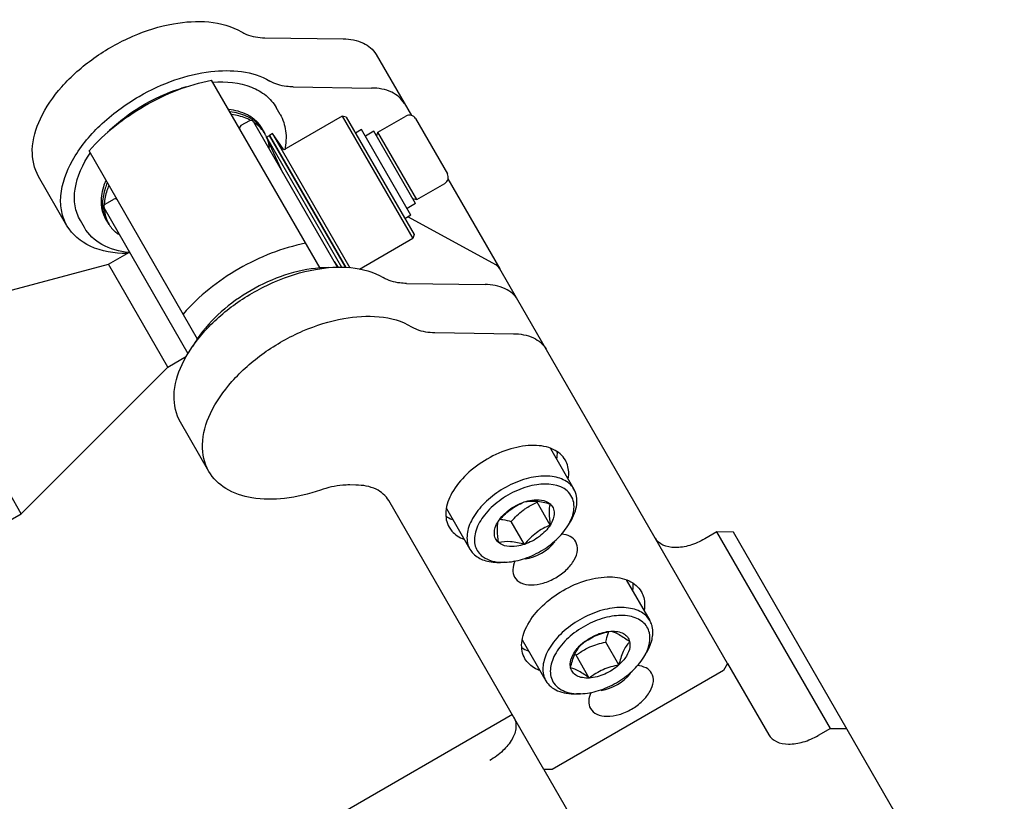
# Model space of a CAD drawing. Header units: millimetres. Extents: x 0 to 7560, y 0 to 5346.
# Tile 102 of 149: x 1392 to 1462, y 4938 to 4993. Entities that reach past the tile are written whole.
import ezdxf

# ---------------------------------------------------------------- set-up
doc = ezdxf.new("R2010")
doc.units = ezdxf.units.MM
for name, color, linetype in [('A2300601_ABL716', 7, 'Continuous'), ('DUMMY_BOLT_M3_8_SWPW_PBL727', 7, 'Continuous'), ('DUMMY_BOLT_M5_10_PBL781', 7, 'Continuous'), ('DUMMY_BOLT_M5_10_PBL782', 7, 'Continuous'), ('M2002301_PBL717', 7, 'Continuous'), ('M2002401_PBL907', 7, 'Continuous'), ('M2002501_PBL725', 7, 'Continuous'), ('M2302201_PBL905', 7, 'Continuous'), ('M2302401_PBL766', 7, 'Continuous'), ('M2302801_PBL729', 7, 'Continuous'), ('MISUMI_BD-13_PBL1772', 7, 'Continuous'), ('MISUMI_BD-13_PBL719', 7, 'Continuous'), ('MISUMI_BD-13_PBL731', 7, 'Continuous'), ('MISUMI_BD-13_PBL841', 7, 'Continuous'), ('MISUMI_MS5-8_PBL1868', 7, 'Continuous'), ('MISUMI_MS5-8_PBL1870', 7, 'Continuous'), ('NSK_F687ZZ1_PBL1773', 7, 'Continuous'), ('NSK_F687ZZ1_PBL721', 7, 'Continuous'), ('NSK_F687ZZ1_PBL724', 7, 'Continuous'), ('NSK_F687ZZ1_PBL906', 7, 'Continuous'), ('TOP_VIEW_VBL707', 7, 'Continuous')]:
    doc.layers.add(name, color=color, linetype=linetype)

# ---------------------------------------------------------------- blocks, each defined once
blk = doc.blocks.new('M2002301_PBL717', base_point=(1704.095, 4550.747))
at = {"layer": 'M2002301_PBL717', "color": 7}
for p, q in [((1709.295, 4559.646), (1710.783, 4560.505)), ((1695.114, 4555.846), (1709.295, 4559.646)), ((1713.495, 4552.371), (1709.295, 4559.646)), ((1693.381, 4554.846), (1695.114, 4555.846)), ((1695.114, 4555.846), (1695.472, 4555.226)), ((1693.739, 4554.226), (1695.472, 4555.226)), ((1713.495, 4552.371), (1714.809, 4553.13)), ((1703.114, 4541.989), (1713.495, 4552.371)), ((1696.848, 4548.841), (1698.58, 4549.841)), ((1703.114, 4541.989), (1698.58, 4549.841)), ((1701.381, 4540.989), (1703.114, 4541.989))]:
    blk.add_line(p, q, dxfattribs=at)
blk.add_open_spline([(1695.472, 4555.226), (1695.913, 4555.272), (1696.79, 4555.346), (1698.094, 4555.341), (1699.313, 4555.188), (1700.432, 4554.5), (1700.468, 4553.188), (1699.991, 4552.055), (1699.344, 4550.923), (1698.841, 4550.2), (1698.58, 4549.841)], degree=3, knots=[0, 0, 0, 0, 0.132166, 0.261993, 0.386742, 0.500001, 0.61326, 0.738008, 0.867834, 1, 1, 1, 1], dxfattribs=at)
blk = doc.blocks.new('MISUMI_BD-13_PBL719', base_point=(1723.543, 4564.126))
at = {"layer": 'MISUMI_BD-13_PBL719', "color": 7}
for p, q in [((1720.897, 4568.884), (1720.693, 4568.74)), ((1726.08, 4559.41), (1720.693, 4568.74)), ((1726.392, 4559.368), (1720.897, 4568.884)), ((1721.706, 4567.737), (1720.897, 4568.884))]:
    blk.add_line(p, q, dxfattribs=at)
blk = doc.blocks.new('NSK_F687ZZ1_PBL721', base_point=(1722.05, 4564.601))
at = {"layer": 'NSK_F687ZZ1_PBL721', "color": 7}
for p, q in [((1719.276, 4569.796), (1718.669, 4569.446)), ((1719.549, 4569.722), (1725.505, 4559.407))]:
    blk.add_line(p, q, dxfattribs=at)
for centre, start, end in [((1718.769, 4569.272), 120, 210), ((1719.376, 4569.622), 30, 120)]:
    blk.add_arc(centre, 0.2, start, end, dxfattribs=at)
blk = doc.blocks.new('NSK_F687ZZ1_PBL724', base_point=(1711.96, 4558.779))
at = {"layer": 'NSK_F687ZZ1_PBL724', "color": 7}
for p, q in [((1709.057, 4563.896), (1709.663, 4564.246)), ((1714.936, 4553.313), (1708.983, 4563.622))]:
    blk.add_line(p, q, dxfattribs=at)
for centre, start, end in [((1709.157, 4563.722), 120, 210), ((1709.763, 4564.072), 30, 120)]:
    blk.add_arc(centre, 0.2, start, end, dxfattribs=at)
blk = doc.blocks.new('M2002501_PBL725', base_point=(1726.311, 4564.7))
at = {"layer": 'M2002501_PBL725', "color": 7}
for p, q in [((1725.842, 4570.123), (1721.707, 4567.735)), ((1725.842, 4570.123), (1730.842, 4561.462)), ((1726.115, 4570.049), (1725.842, 4570.123)), ((1726.115, 4570.049), (1730.915, 4561.736)), ((1730.915, 4561.735), (1730.842, 4561.462)), ((1730.842, 4561.462), (1727.058, 4559.278))]:
    blk.add_line(p, q, dxfattribs=at)
blk = doc.blocks.new('DUMMY_BOLT_M3_8_SWPW_PBL727', base_point=(1730.021, 4566.493))
at = {"layer": 'DUMMY_BOLT_M3_8_SWPW_PBL727', "color": 7}
for p, q in [((1728.353, 4568.974), (1730.344, 4570.124)), ((1731.027, 4569.941), (1733.277, 4566.044)), ((1727.198, 4569.173), (1726.765, 4568.923)), ((1730.698, 4563.111), (1727.198, 4569.173)), ((1728.079, 4569.047), (1727.473, 4568.697)), ((1731.029, 4563.938), (1728.079, 4569.047)), ((1728.279, 4568.701), (1728.353, 4568.974)), ((1731.103, 4564.211), (1728.353, 4568.974)), ((1731.103, 4564.211), (1733.094, 4565.361)), ((1731.029, 4563.938), (1730.423, 4563.588)), ((1730.829, 4564.284), (1731.103, 4564.211)), ((1730.698, 4563.111), (1730.265, 4562.861))]:
    blk.add_line(p, q, dxfattribs=at)
for centre, start, end in [((1730.594, 4569.691), 30, 120), ((1732.844, 4565.794), 300, 30)]:
    blk.add_arc(centre, 0.5, start, end, dxfattribs=at)
blk = doc.blocks.new('M2302801_PBL729', base_point=(1746.498, 4524.192))
at = {"layer": 'M2302801_PBL729', "color": 7}
for p, q in [((1730.49, 4562.991), (1736.675, 4559.617)), ((1738.262, 4557.111), (1736.984, 4559.324)), ((1752.351, 4540.707), (1751.485, 4540.207)), ((1760.377, 4526.805), (1752.351, 4540.707)), ((1753.516, 4540.69), (1752.351, 4540.707)), ((1772.685, 4507.487), (1753.516, 4540.69)), ((1753.104, 4531.403), (1756.018, 4526.355)), ((1737.876, 4527.779), (1723.154, 4519.279)), ((1760.377, 4526.805), (1759.511, 4526.305)), ((1760.377, 4526.805), (1761.542, 4526.789)), ((1740.113, 4523.903), (1746.011, 4513.689))]:
    blk.add_line(p, q, dxfattribs=at)
blk.add_open_spline([(1736.984, 4559.324), (1736.913, 4559.447), (1736.8, 4559.549), (1736.675, 4559.617)], degree=3, dxfattribs=at)
for points, knots in [([(1751.485, 4540.207), (1751.151, 4540.014), (1750.471, 4539.717), (1749.448, 4539.549), (1748.554, 4539.687), (1748.113, 4540.048), (1747.992, 4540.257)], [0, 0, 0, 0, 0.304448, 0.580339, 0.809898, 1, 1, 1, 1]), ([(1737.985, 4527.591), (1738.105, 4527.382), (1738.197, 4526.82), (1737.87, 4525.976), (1737.213, 4525.175), (1736.615, 4524.734), (1736.281, 4524.541)], [0, 0, 0, 0, 0.190102, 0.419661, 0.695552, 1, 1, 1, 1]), ([(1756.018, 4526.355), (1756.139, 4526.147), (1756.58, 4525.785), (1757.474, 4525.647), (1758.497, 4525.815), (1759.178, 4526.113), (1759.511, 4526.305)], [0, 0, 0, 0, 0.190102, 0.419661, 0.695552, 1, 1, 1, 1])]:
    blk.add_open_spline(points, degree=3, knots=knots, dxfattribs=at)
blk = doc.blocks.new('MISUMI_BD-13_PBL731', base_point=(1723.273, 4564.075))
at = {"layer": 'MISUMI_BD-13_PBL731', "color": 7}
for p, q in [((1720.466, 4568.635), (1720.693, 4568.74)), ((1721.638, 4566.105), (1720.466, 4568.635)), ((1720.466, 4568.635), (1725.783, 4559.426)), ((1720.693, 4568.74), (1726.08, 4559.41)), ((1725.26, 4559.83), (1725.556, 4559.41))]:
    blk.add_line(p, q, dxfattribs=at)
blk = doc.blocks.new('M2302401_PBL766', base_point=(1733.52, 4541.667))
at = {"layer": 'M2302401_PBL766', "color": 7}
for p, q in [((1730.381, 4558.284), (1735.939, 4558.205)), ((1753.104, 4531.403), (1738.262, 4557.111)), ((1732.387, 4554.809), (1737.946, 4554.729)), ((1716.391, 4544.991), (1714.385, 4548.467)), ((1726.808, 4544.02), (1726.365, 4544.026)), ((1740.113, 4523.903), (1729.131, 4542.925)), ((1753.104, 4531.403), (1752.82, 4530.895)), ((1752.82, 4530.895), (1740.696, 4523.895)), ((1740.696, 4523.895), (1740.113, 4523.903))]:
    blk.add_line(p, q, dxfattribs=at)
for points, knots in [([(1714.385, 4548.466), (1714.062, 4549.026), (1713.761, 4550.487), (1714.452, 4552.754), (1716.009, 4554.976), (1718.26, 4556.953), (1720.972, 4558.477), (1724.446, 4559.586), (1727.361, 4559.528), (1728.742, 4558.695)], [0, 0, 0, 0, 0.092209, 0.200707, 0.330117, 0.475212, 0.625642, 0.769603, 1, 1, 1, 1]), ([(1730.381, 4558.284), (1730.225, 4558.286), (1729.661, 4558.322), (1729.094, 4558.483), (1728.742, 4558.695)], [0, 0, 0, 0, 0.274717, 1, 1, 1, 1]), ([(1738.262, 4557.111), (1738.061, 4557.458), (1737.327, 4558.061), (1736.423, 4558.198), (1735.939, 4558.205)], [0, 0, 0, 0, 0.452979, 1, 1, 1, 1]), ([(1716.392, 4544.991), (1716.069, 4545.55), (1715.767, 4547.011), (1716.459, 4549.278), (1718.015, 4551.5), (1720.266, 4553.478), (1722.978, 4555.002), (1726.452, 4556.11), (1729.367, 4556.053), (1730.749, 4555.22)], [0, 0, 0, 0, 0.092209, 0.200707, 0.330117, 0.475212, 0.625642, 0.769603, 1, 1, 1, 1]), ([(1730.749, 4555.22), (1730.859, 4555.153), (1731.37, 4554.902), (1731.95, 4554.815), (1732.387, 4554.809)], [0, 0, 0, 0, 0.228301, 1, 1, 1, 1]), ([(1737.946, 4554.729), (1738.43, 4554.722), (1739.334, 4554.586), (1740.068, 4553.982), (1740.268, 4553.635)], [0, 0, 0, 0, 0.547021, 1, 1, 1, 1]), ([(1741.626, 4545.784), (1741.435, 4546.114), (1740.736, 4546.687), (1739.321, 4546.906), (1737.701, 4546.639), (1736.061, 4545.923), (1734.621, 4544.86), (1733.58, 4543.591), (1733.061, 4542.256), (1733.208, 4541.364), (1733.398, 4541.034)], [0, 0, 0, 0, 0.095053, 0.209831, 0.347781, 0.5, 0.652219, 0.790169, 0.904947, 1, 1, 1, 1]), ([(1741.828, 4544.457), (1741.849, 4544.577), (1741.894, 4545.027), (1741.791, 4545.498), (1741.626, 4545.784)], [0, 0, 0, 0, 0.269172, 1, 1, 1, 1]), ([(1724.296, 4543.667), (1723.473, 4543.386), (1721.865, 4542.998), (1719.547, 4542.991), (1717.602, 4543.605), (1716.677, 4544.497), (1716.392, 4544.991)], [0, 0, 0, 0, 0.303968, 0.572645, 0.800852, 1, 1, 1, 1]), ([(1726.365, 4544.026), (1726.201, 4544.028), (1725.498, 4544.001), (1724.805, 4543.841), (1724.296, 4543.667)], [0, 0, 0, 0, 0.234412, 1, 1, 1, 1]), ([(1729.131, 4542.925), (1728.931, 4543.273), (1728.197, 4543.876), (1727.293, 4544.013), (1726.808, 4544.02)], [0, 0, 0, 0, 0.452979, 1, 1, 1, 1]), ([(1733.398, 4541.034), (1733.452, 4540.941), (1733.717, 4540.57), (1734.123, 4540.316), (1734.446, 4540.195)], [0, 0, 0, 0, 0.238744, 1, 1, 1, 1]), ([(1738.031, 4537.51), (1738.131, 4537.336), (1738.499, 4537.035), (1739.244, 4536.92), (1740.097, 4537.06), (1740.96, 4537.437), (1741.718, 4537.996), (1742.266, 4538.665), (1742.539, 4539.367), (1742.462, 4539.836), (1742.361, 4540.01)], [0, 0, 0, 0, 0.095059, 0.209831, 0.34778, 0.5, 0.65222, 0.790169, 0.904941, 1, 1, 1, 1]), ([(1742.361, 4540.01), (1742.272, 4540.166), (1741.962, 4540.441), (1741.57, 4540.531), (1741.359, 4540.549)], [0, 0, 0, 0, 0.459423, 1, 1, 1, 1]), ([(1738.069, 4538.656), (1737.978, 4538.463), (1737.857, 4538.076), (1737.941, 4537.667), (1738.031, 4537.51)], [0, 0, 0, 0, 0.540946, 1, 1, 1, 1]), ([(1738.767, 4531.736), (1738.576, 4532.066), (1738.43, 4532.957), (1738.948, 4534.292), (1739.989, 4535.562), (1741.429, 4536.624), (1743.07, 4537.34), (1744.69, 4537.607), (1746.105, 4537.388), (1746.804, 4536.816), (1746.994, 4536.486)], [0, 0, 0, 0, 0.095053, 0.209831, 0.347781, 0.5, 0.652219, 0.790169, 0.904947, 1, 1, 1, 1]), ([(1746.994, 4536.486), (1747.048, 4536.392), (1747.237, 4535.978), (1747.254, 4535.499), (1747.197, 4535.158)], [0, 0, 0, 0, 0.238744, 1, 1, 1, 1]), ([(1739.815, 4530.896), (1739.701, 4530.939), (1739.288, 4531.124), (1738.932, 4531.449), (1738.767, 4531.736)], [0, 0, 0, 0, 0.269172, 1, 1, 1, 1]), ([(1747.73, 4530.712), (1747.64, 4530.868), (1747.327, 4531.145), (1746.932, 4531.234), (1746.719, 4531.251)], [0, 0, 0, 0, 0.459082, 1, 1, 1, 1]), ([(1743.4, 4528.212), (1743.5, 4528.038), (1743.868, 4527.737), (1744.613, 4527.622), (1745.465, 4527.762), (1746.328, 4528.139), (1747.087, 4528.698), (1747.634, 4529.366), (1747.907, 4530.069), (1747.83, 4530.538), (1747.73, 4530.712)], [0, 0, 0, 0, 0.095059, 0.209831, 0.34778, 0.5, 0.65222, 0.790169, 0.904941, 1, 1, 1, 1]), ([(1743.435, 4529.352), (1743.345, 4529.16), (1743.226, 4528.775), (1743.31, 4528.367), (1743.4, 4528.212)], [0, 0, 0, 0, 0.540725, 1, 1, 1, 1])]:
    blk.add_open_spline(points, degree=3, knots=knots, dxfattribs=at)
for points in [[(1741.03, 4545.875), (1741.056, 4546.039), (1741.066, 4546.207), (1741.056, 4546.373)], [(1733.173, 4541.822), (1733.312, 4541.73), (1733.462, 4541.655), (1733.617, 4541.595)], [(1746.399, 4536.577), (1746.425, 4536.741), (1746.435, 4536.909), (1746.425, 4537.075)], [(1738.542, 4532.523), (1738.68, 4532.432), (1738.831, 4532.357), (1738.986, 4532.297)]]:
    blk.add_open_spline(points, degree=3, dxfattribs=at)
blk = doc.blocks.new('DUMMY_BOLT_M5_10_PBL781', base_point=(1737.828, 4542.581))
at = {"layer": 'DUMMY_BOLT_M5_10_PBL781', "color": 7}
for p, q in [((1740.569, 4546.615), (1742.236, 4543.727)), ((1740.555, 4541.193), (1739.624, 4542.807)), ((1733.208, 4542.365), (1734.875, 4539.477)), ((1738.731, 4539.825), (1737.799, 4541.439)), ((1741.8, 4541.134), (1741.96, 4541.392)), ((1737.338, 4538.558), (1737.035, 4538.549))]:
    blk.add_line(p, q, dxfattribs=at)
for centre, radius, start, end in [((1752.125, 4544.607), 12.63, 187.88066, 188.19567), ((1738.718, 4543.046), 3.627, 328.18418, 332.95278), ((1737.224, 4542.177), 3.621, 266.93601, 271.8212)]:
    blk.add_arc(centre, radius, start, end, dxfattribs=at)
for points, knots in [([(1741.913, 4544.119), (1741.653, 4544.348), (1741.126, 4544.578), (1740.364, 4544.672), (1739.704, 4544.645), (1739.007, 4544.517), (1738.048, 4544.215), (1736.908, 4543.628), (1735.761, 4542.685), (1735.057, 4541.743), (1734.743, 4540.967), (1734.644, 4540.426), (1734.679, 4539.919), (1734.797, 4539.613), (1734.875, 4539.477)], [0, 0, 0, 0, 0.100868, 0.159494, 0.223628, 0.29263, 0.365391, 0.516125, 0.663351, 0.795345, 0.853508, 0.906212, 0.954406, 1, 1, 1, 1]), ([(1741.757, 4543.604), (1741.207, 4544.088), (1740.073, 4544.173), (1738.908, 4543.907), (1737.983, 4543.572), (1736.917, 4542.953), (1735.897, 4541.994), (1735.338, 4541.058), (1735.175, 4540.319), (1735.197, 4539.823), (1735.362, 4539.381), (1735.561, 4539.144), (1735.674, 4539.044)], [0, 0, 0, 0, 0.226084, 0.298015, 0.37356, 0.528096, 0.675063, 0.80214, 0.856906, 0.906569, 0.953261, 1, 1, 1, 1]), ([(1741.948, 4541.397), (1742.052, 4541.601), (1742.211, 4542.007), (1742.272, 4542.628), (1742.125, 4543.189), (1741.893, 4543.485), (1741.757, 4543.604)], [0, 0, 0, 0, 0.287767, 0.54168, 0.772547, 1, 1, 1, 1]), ([(1742.236, 4543.727), (1742.173, 4543.837), (1742.068, 4543.974), (1741.945, 4544.091), (1741.913, 4544.119)], [0, 0, 0, 0, 0.745928, 1, 1, 1, 1]), ([(1741.96, 4541.392), (1742.085, 4541.594), (1742.292, 4541.999), (1742.458, 4542.625), (1742.452, 4543.216), (1742.325, 4543.573), (1742.236, 4543.727)], [0, 0, 0, 0, 0.289774, 0.549323, 0.782543, 1, 1, 1, 1]), ([(1736.877, 4541.455), (1737.128, 4541.751), (1737.674, 4542.301), (1738.355, 4542.673), (1738.701, 4542.823)], [0, 0, 0, 0, 0.507396, 1, 1, 1, 1]), ([(1736.877, 4541.455), (1737.075, 4541.77), (1737.633, 4542.329), (1738.324, 4542.696), (1738.701, 4542.823)], [0, 0, 0, 0, 0.483292, 1, 1, 1, 1]), ([(1738.64, 4542.247), (1738.717, 4542.304), (1739.027, 4542.521), (1739.365, 4542.695), (1739.624, 4542.807)], [0, 0, 0, 0, 0.25411, 1, 1, 1, 1]), ([(1738.701, 4542.823), (1738.879, 4542.883), (1739.475, 4543.037), (1740.21, 4542.982), (1740.54, 4542.692)], [0, 0, 0, 0, 0.299668, 1, 1, 1, 1]), ([(1738.701, 4542.823), (1738.978, 4542.882), (1739.607, 4542.923), (1740.216, 4542.783), (1740.54, 4542.692)], [0, 0, 0, 0, 0.457158, 1, 1, 1, 1]), ([(1740.54, 4542.692), (1740.491, 4542.488), (1740.452, 4541.982), (1740.514, 4541.482), (1740.555, 4541.193)], [0, 0, 0, 0, 0.417461, 1, 1, 1, 1]), ([(1740.54, 4542.692), (1740.631, 4542.612), (1740.783, 4542.41), (1740.856, 4542.022), (1740.776, 4541.599), (1740.641, 4541.328), (1740.555, 4541.193)], [0, 0, 0, 0, 0.221476, 0.449289, 0.70556, 1, 1, 1, 1]), ([(1736.892, 4539.956), (1736.801, 4540.036), (1736.649, 4540.239), (1736.575, 4540.627), (1736.656, 4541.049), (1736.791, 4541.32), (1736.877, 4541.455)], [0, 0, 0, 0, 0.221476, 0.449289, 0.70556, 1, 1, 1, 1]), ([(1736.892, 4539.956), (1736.85, 4540.246), (1736.789, 4540.745), (1736.827, 4541.252), (1736.877, 4541.455)], [0, 0, 0, 0, 0.582542, 1, 1, 1, 1]), ([(1737.01, 4541.608), (1737.074, 4541.6), (1737.34, 4541.559), (1737.603, 4541.494), (1737.799, 4541.439)], [0, 0, 0, 0, 0.240893, 1, 1, 1, 1]), ([(1737.339, 4538.558), (1737.763, 4538.571), (1738.647, 4538.741), (1739.889, 4539.293), (1740.988, 4540.093), (1741.577, 4540.773), (1741.8, 4541.134)], [0, 0, 0, 0, 0.239278, 0.500008, 0.760733, 1, 1, 1, 1]), ([(1740.555, 4541.193), (1740.357, 4540.878), (1739.799, 4540.32), (1739.108, 4539.952), (1738.731, 4539.825)], [0, 0, 0, 0, 0.483292, 1, 1, 1, 1]), ([(1740.555, 4541.193), (1740.209, 4541.043), (1739.529, 4540.671), (1738.983, 4540.121), (1738.731, 4539.825)], [0, 0, 0, 0, 0.492604, 1, 1, 1, 1]), ([(1738.731, 4539.825), (1738.407, 4539.917), (1737.797, 4540.056), (1737.169, 4540.015), (1736.892, 4539.956)], [0, 0, 0, 0, 0.542845, 1, 1, 1, 1]), ([(1734.875, 4539.477), (1734.938, 4539.368), (1735.042, 4539.231), (1735.166, 4539.114), (1735.198, 4539.085)], [0, 0, 0, 0, 0.745928, 1, 1, 1, 1]), ([(1738.731, 4539.825), (1738.553, 4539.765), (1737.956, 4539.611), (1737.222, 4539.666), (1736.892, 4539.956)], [0, 0, 0, 0, 0.299668, 1, 1, 1, 1]), ([(1735.198, 4539.085), (1735.421, 4538.889), (1736.026, 4538.593), (1736.683, 4538.538), (1737.035, 4538.549)], [0, 0, 0, 0, 0.458031, 1, 1, 1, 1]), ([(1735.674, 4539.044), (1735.844, 4538.895), (1736.284, 4538.656), (1736.77, 4538.576), (1737.03, 4538.561)], [0, 0, 0, 0, 0.46468, 1, 1, 1, 1])]:
    blk.add_open_spline(points, degree=3, knots=knots, dxfattribs=at)
blk.add_open_spline([(1737.799, 4541.439), (1738.051, 4541.735), (1738.329, 4542.014), (1738.64, 4542.247)], degree=3, dxfattribs=at)
blk = doc.blocks.new('DUMMY_BOLT_M5_10_PBL782', base_point=(1743.196, 4533.282))
at = {"layer": 'DUMMY_BOLT_M5_10_PBL782', "color": 7}
for p, q in [((1745.937, 4537.316), (1747.604, 4534.429)), ((1738.576, 4533.066), (1740.243, 4530.179)), ((1745.409, 4531.294), (1744.478, 4532.907)), ((1743.319, 4530.369), (1742.387, 4531.983)), ((1747.169, 4531.835), (1747.328, 4532.094)), ((1742.707, 4529.26), (1742.403, 4529.25))]:
    blk.add_line(p, q, dxfattribs=at)
for centre, radius, start, end in [((1735.366, 4522.628), 11.696, 53.10787, 53.62344), ((1744.092, 4533.744), 3.621, 328.17733, 333.04377), ((1742.592, 4532.881), 3.623, 267.00281, 271.82054)]:
    blk.add_arc(centre, radius, start, end, dxfattribs=at)
for points, knots in [([(1747.604, 4534.429), (1747.526, 4534.565), (1747.317, 4534.821), (1746.892, 4535.106), (1746.368, 4535.291), (1745.53, 4535.404), (1744.353, 4535.258), (1742.954, 4534.724), (1741.675, 4533.889), (1740.812, 4532.998), (1740.335, 4532.221), (1740.047, 4531.511), (1739.998, 4530.938), (1740.077, 4530.602)], [0, 0, 0, 0, 0.045696, 0.094032, 0.146938, 0.205363, 0.337977, 0.485746, 0.636689, 0.777875, 0.841677, 0.899892, 1, 1, 1, 1]), ([(1747.569, 4533.567), (1747.535, 4533.714), (1747.419, 4534.001), (1747.105, 4534.355), (1746.676, 4534.612), (1745.942, 4534.824), (1744.845, 4534.79), (1743.503, 4534.367), (1742.241, 4533.621), (1741.371, 4532.788), (1740.881, 4532.046), (1740.582, 4531.365), (1740.523, 4530.808), (1740.599, 4530.484)], [0, 0, 0, 0, 0.046338, 0.092964, 0.142821, 0.19791, 0.32556, 0.472502, 0.626209, 0.771823, 0.83778, 0.897789, 1, 1, 1, 1]), ([(1747.771, 4534.006), (1747.762, 4534.043), (1747.722, 4534.19), (1747.661, 4534.33), (1747.604, 4534.429)], [0, 0, 0, 0, 0.253258, 1, 1, 1, 1]), ([(1747.328, 4532.094), (1747.519, 4532.402), (1747.806, 4533.016), (1747.84, 4533.709), (1747.771, 4534.006)], [0, 0, 0, 0, 0.54316, 1, 1, 1, 1]), ([(1742.759, 4532.757), (1743.061, 4532.987), (1743.72, 4533.399), (1744.468, 4533.607), (1744.85, 4533.682)], [0, 0, 0, 0, 0.493398, 1, 1, 1, 1]), ([(1742.759, 4532.757), (1743.054, 4533.024), (1743.715, 4533.447), (1744.476, 4533.661), (1744.85, 4533.682)], [0, 0, 0, 0, 0.514977, 1, 1, 1, 1]), ([(1744.478, 4532.907), (1744.493, 4532.972), (1744.555, 4533.224), (1744.631, 4533.473), (1744.701, 4533.652)], [0, 0, 0, 0, 0.258118, 1, 1, 1, 1]), ([(1744.85, 4533.682), (1745.011, 4533.691), (1745.317, 4533.679), (1745.73, 4533.546), (1746.039, 4533.298), (1746.147, 4533.067), (1746.175, 4532.95)], [0, 0, 0, 0, 0.29543, 0.552738, 0.780538, 1, 1, 1, 1]), ([(1744.85, 4533.682), (1745.056, 4533.63), (1745.526, 4533.423), (1745.94, 4533.127), (1746.175, 4532.95)], [0, 0, 0, 0, 0.419693, 1, 1, 1, 1]), ([(1747.319, 4532.103), (1747.441, 4532.344), (1747.619, 4532.822), (1747.623, 4533.34), (1747.569, 4533.567)], [0, 0, 0, 0, 0.53645, 1, 1, 1, 1]), ([(1741.994, 4531.101), (1741.964, 4531.227), (1741.961, 4531.596), (1742.22, 4532.192), (1742.556, 4532.574), (1742.759, 4532.757)], [0, 0, 0, 0, 0.204838, 0.567607, 1, 1, 1, 1]), ([(1741.994, 4531.101), (1742.07, 4531.426), (1742.241, 4532.021), (1742.576, 4532.546), (1742.759, 4532.757)], [0, 0, 0, 0, 0.544544, 1, 1, 1, 1]), ([(1742.387, 4531.983), (1742.462, 4532.039), (1742.768, 4532.263), (1743.1, 4532.454), (1743.361, 4532.569)], [0, 0, 0, 0, 0.246592, 1, 1, 1, 1]), ([(1746.175, 4532.95), (1746.204, 4532.824), (1746.208, 4532.455), (1745.949, 4531.859), (1745.612, 4531.477), (1745.409, 4531.294)], [0, 0, 0, 0, 0.204838, 0.567607, 1, 1, 1, 1]), ([(1746.175, 4532.95), (1745.992, 4532.739), (1745.656, 4532.214), (1745.486, 4531.619), (1745.409, 4531.294)], [0, 0, 0, 0, 0.455459, 1, 1, 1, 1]), ([(1742.707, 4529.26), (1743.131, 4529.273), (1744.015, 4529.442), (1745.257, 4529.994), (1746.357, 4530.794), (1746.945, 4531.474), (1747.168, 4531.835)], [0, 0, 0, 0, 0.239273, 0.499999, 0.760725, 1, 1, 1, 1]), ([(1743.319, 4530.369), (1743.158, 4530.36), (1742.852, 4530.372), (1742.439, 4530.505), (1742.13, 4530.754), (1742.021, 4530.984), (1741.994, 4531.101)], [0, 0, 0, 0, 0.29543, 0.552738, 0.780538, 1, 1, 1, 1]), ([(1743.319, 4530.369), (1743.084, 4530.546), (1742.67, 4530.841), (1742.2, 4531.048), (1741.994, 4531.101)], [0, 0, 0, 0, 0.58031, 1, 1, 1, 1]), ([(1745.409, 4531.294), (1745.115, 4531.027), (1744.454, 4530.604), (1743.693, 4530.39), (1743.319, 4530.369)], [0, 0, 0, 0, 0.514977, 1, 1, 1, 1]), ([(1745.409, 4531.294), (1745.028, 4531.219), (1744.28, 4531.011), (1743.62, 4530.599), (1743.319, 4530.369)], [0, 0, 0, 0, 0.506602, 1, 1, 1, 1]), ([(1740.077, 4530.602), (1740.086, 4530.564), (1740.125, 4530.418), (1740.187, 4530.277), (1740.243, 4530.179)], [0, 0, 0, 0, 0.253258, 1, 1, 1, 1]), ([(1740.599, 4530.484), (1740.64, 4530.312), (1740.787, 4529.976), (1741.198, 4529.586), (1741.757, 4529.338), (1742.179, 4529.275), (1742.403, 4529.263)], [0, 0, 0, 0, 0.226584, 0.457905, 0.712373, 1, 1, 1, 1]), ([(1740.243, 4530.179), (1740.332, 4530.024), (1740.578, 4529.736), (1741.087, 4529.435), (1741.712, 4529.266), (1742.166, 4529.243), (1742.403, 4529.25)], [0, 0, 0, 0, 0.217457, 0.450677, 0.710226, 1, 1, 1, 1])]:
    blk.add_open_spline(points, degree=3, knots=knots, dxfattribs=at)
blk.add_open_spline([(1743.361, 4532.569), (1743.717, 4532.727), (1744.096, 4532.833), (1744.478, 4532.907)], degree=3, dxfattribs=at)
blk = doc.blocks.new('MISUMI_BD-13_PBL841', base_point=(1714.769, 4566.08))
at = {"layer": 'MISUMI_BD-13_PBL841', "color": 7}
for p, q in [((1720.473, 4568.647), (1720.477, 4568.638)), ((1720.474, 4568.647), (1720.475, 4568.637))]:
    blk.add_line(p, q, dxfattribs=at)
for centre, radius, start, end in [((1717.914, 4567.134), 3.048, 61.7554, 62.91947), ((1717.962, 4567.547), 2.788, 53.42735, 58.75872), ((1718.041, 4567.352), 2.796, 55.78061, 57.49133), ((1718.083, 4567.414), 2.722, 53.34196, 55.78348), ((1718.035, 4567.648), 2.663, 51.62073, 53.39774), ((1718.369, 4567.721), 2.3, 34.58699, 39.31757), ((1718.323, 4567.931), 2.257, 30.83483, 34.75842), ((1718.343, 4567.942), 2.235, 30.0002, 30.82869), ((1718.415, 4567.753), 2.245, 30.00837, 34.58093), ((1718.341, 4567.941), 2.237, 28.57489, 29.9994), ((1718.311, 4567.925), 2.271, 23.48289, 28.56353), ((1718.428, 4567.761), 2.229, 28.56064, 29.99939), ((1718.398, 4567.745), 2.263, 23.48294, 28.54935), ((1711.816, 4563.913), 2.943, 178.63774, 181.26266), ((1711.661, 4563.909), 2.788, 181.24128, 186.57264), ((1712.042, 4563.744), 3.048, 177.08053, 178.2446), ((1711.547, 4563.897), 2.673, 186.60413, 187.71052), ((1711.802, 4563.744), 2.808, 182.5106, 183.57522), ((1711.728, 4563.739), 2.733, 183.56659, 186.65403), ((1711.148, 4563.788), 2.257, 205.24158, 209.16517), ((1711.307, 4563.644), 2.3, 200.68243, 205.41301), ((1711.128, 4563.777), 2.235, 209.17131, 209.9998), ((1711.13, 4563.778), 2.237, 210.0006, 211.42511), ((1711.159, 4563.796), 2.271, 211.43647, 216.51711), ((1711.256, 4563.62), 2.245, 205.41907, 209.99163), ((1711.243, 4563.612), 2.229, 210.00061, 211.43936), ((1711.271, 4563.63), 2.263, 211.45065, 216.51706), ((1711.33, 4563.674), 2.336, 216.5261, 221.87901)]:
    blk.add_arc(centre, radius, start, end, dxfattribs=at)
for points, knots in [([(1719.408, 4569.93), (1719.302, 4569.994), (1718.832, 4570.24), (1718.307, 4570.37), (1717.904, 4570.42)], [0, 0, 0, 0, 0.233805, 1, 1, 1, 1]), ([(1719.301, 4569.849), (1719.208, 4569.897), (1718.799, 4570.08), (1718.358, 4570.183), (1718.02, 4570.227)], [0, 0, 0, 0, 0.236103, 1, 1, 1, 1]), ([(1709.202, 4565.395), (1709.151, 4565.276), (1708.98, 4564.823), (1708.883, 4564.339), (1708.874, 4563.983)], [0, 0, 0, 0, 0.266685, 1, 1, 1, 1]), ([(1709.311, 4565.199), (1709.265, 4565.09), (1709.108, 4564.672), (1709.015, 4564.227), (1708.998, 4563.9)], [0, 0, 0, 0, 0.265323, 1, 1, 1, 1])]:
    blk.add_open_spline(points, degree=3, knots=knots, dxfattribs=at)
for points in [[(1720.178, 4569.217), (1720.042, 4569.413), (1719.875, 4569.588), (1719.688, 4569.735)], [(1720.149, 4569.178), (1720.02, 4569.335), (1719.87, 4569.476), (1719.708, 4569.597)], [(1720.551, 4568.443), (1720.61, 4568.264), (1720.647, 4568.077), (1720.664, 4567.89)], [(1708.898, 4563.539), (1708.931, 4563.293), (1709.001, 4563.049), (1709.106, 4562.825)], [(1709.013, 4563.422), (1709.036, 4563.221), (1709.083, 4563.021), (1709.155, 4562.831)], [(1710.013, 4561.74), (1709.859, 4561.849), (1709.716, 4561.975), (1709.59, 4562.115)]]:
    blk.add_open_spline(points, degree=3, dxfattribs=at)
blk = doc.blocks.new('M2302201_PBL905', base_point=(1720.444, 4568.07))
at = {"layer": 'M2302201_PBL905', "color": 7}
for p, q in [((1720.348, 4575.661), (1725.906, 4575.582)), ((1728.229, 4574.488), (1730.731, 4570.154)), ((1722.355, 4572.186), (1727.913, 4572.106)), ((1706.359, 4562.368), (1704.352, 4565.844)), ((1733.314, 4565.68), (1736.984, 4559.324))]:
    blk.add_line(p, q, dxfattribs=at)
for points, knots in [([(1704.352, 4565.843), (1704.03, 4566.403), (1703.728, 4567.864), (1704.42, 4570.131), (1705.976, 4572.353), (1708.227, 4574.33), (1710.939, 4575.854), (1714.413, 4576.963), (1717.328, 4576.905), (1718.709, 4576.072)], [0, 0, 0, 0, 0.092209, 0.200707, 0.330117, 0.475212, 0.625642, 0.769603, 1, 1, 1, 1]), ([(1718.709, 4576.072), (1718.82, 4576.006), (1719.331, 4575.754), (1719.911, 4575.667), (1720.348, 4575.661)], [0, 0, 0, 0, 0.228301, 1, 1, 1, 1]), ([(1725.906, 4575.582), (1726.391, 4575.575), (1727.295, 4575.438), (1728.029, 4574.835), (1728.229, 4574.488)], [0, 0, 0, 0, 0.547021, 1, 1, 1, 1]), ([(1711.47, 4571.518), (1712.273, 4571.982), (1713.927, 4572.742), (1717.022, 4573.507), (1719.51, 4573.324), (1720.716, 4572.597)], [0, 0, 0, 0, 0.289366, 0.561096, 1, 1, 1, 1]), ([(1722.355, 4572.186), (1722.199, 4572.188), (1721.635, 4572.223), (1721.068, 4572.385), (1720.716, 4572.597)], [0, 0, 0, 0, 0.274717, 1, 1, 1, 1]), ([(1730.236, 4571.012), (1730.035, 4571.359), (1729.301, 4571.963), (1728.397, 4572.099), (1727.913, 4572.106)], [0, 0, 0, 0, 0.452979, 1, 1, 1, 1]), ([(1706.359, 4562.368), (1706.182, 4562.675), (1705.923, 4563.374), (1705.859, 4564.996), (1706.698, 4567.219), (1708.676, 4569.615), (1710.468, 4570.94), (1711.47, 4571.518)], [0, 0, 0, 0, 0.092967, 0.191917, 0.420962, 0.696246, 1, 1, 1, 1]), ([(1710.604, 4560.398), (1709.72, 4560.404), (1708.069, 4560.64), (1706.724, 4561.736), (1706.359, 4562.368)], [0, 0, 0, 0, 0.547707, 1, 1, 1, 1])]:
    blk.add_open_spline(points, degree=3, knots=knots, dxfattribs=at)
blk = doc.blocks.new('NSK_F687ZZ1_PBL906', base_point=(1714.374, 4566.505))
at = {"layer": 'NSK_F687ZZ1_PBL906', "color": 7}
for p, q in [((1721.442, 4570.243), (1721.162, 4570.729)), ((1707.586, 4562.243), (1707.305, 4562.729))]:
    blk.add_line(p, q, dxfattribs=at)
for centre, radius, start, end in [((1717.785, 4561.166), 11.42, 105.1208, 106.89782), ((1717.273, 4560.874), 11.416, 133.19967, 134.78626), ((1711.429, 4566.95), 6.513, 263.83995, 264.0036)]:
    blk.add_arc(centre, radius, start, end, dxfattribs=at)
for points, knots in [([(1709.458, 4569.196), (1709.808, 4569.525), (1711.301, 4570.763), (1713.072, 4571.669), (1714.466, 4572.093)], [0, 0, 0, 0, 0.24802, 1, 1, 1, 1]), ([(1716.692, 4572.517), (1717.606, 4572.581), (1718.974, 4572.47), (1720.463, 4571.641), (1720.977, 4571.049), (1721.162, 4570.729)], [0, 0, 0, 0, 0.545575, 0.78024, 1, 1, 1, 1]), ([(1721.442, 4570.243), (1721.647, 4569.888), (1721.917, 4569.049), (1721.856, 4568.18), (1721.765, 4567.746)], [0, 0, 0, 0, 0.480315, 1, 1, 1, 1]), ([(1707.305, 4562.729), (1707.12, 4563.049), (1706.865, 4563.79), (1706.892, 4565.494), (1707.48, 4566.735), (1707.993, 4567.495)], [0, 0, 0, 0, 0.219752, 0.454414, 1, 1, 1, 1]), ([(1710.73, 4560.475), (1710.073, 4560.546), (1708.839, 4560.859), (1707.874, 4561.744), (1707.586, 4562.243)], [0, 0, 0, 0, 0.534139, 1, 1, 1, 1])]:
    blk.add_open_spline(points, degree=3, knots=knots, dxfattribs=at)
blk = doc.blocks.new('M2002401_PBL907', base_point=(1716.093, 4563.507))
at = {"layer": 'M2002401_PBL907', "color": 7}
for p, q in [((1724.265, 4559.354), (1716.582, 4572.66)), ((1715.605, 4554.353), (1707.922, 4567.66))]:
    blk.add_line(p, q, dxfattribs=at)
for points in [[(1707.922, 4567.66), (1709.029, 4568.934), (1711.728, 4571.068), (1714.926, 4572.338), (1716.582, 4572.66)], [(1723.244, 4561.122), (1721.587, 4560.8), (1718.39, 4559.53), (1715.691, 4557.396), (1714.584, 4556.122)]]:
    blk.add_open_spline(points, degree=3, dxfattribs=at)
blk = doc.blocks.new('MISUMI_BD-13_PBL1772', base_point=(1714.515, 4566.642))
at = {"layer": 'MISUMI_BD-13_PBL1772', "color": 7}
for centre, radius, start, end in [((1717.945, 4567.837), 2.644, 49.0793, 54.63639), ((1718.016, 4567.921), 2.534, 47.2076, 49.05018), ((1718.227, 4568.109), 2.251, 25.68005, 29.99268), ((1711.418, 4564.069), 2.644, 185.36361, 190.92069), ((1711.318, 4564.051), 2.543, 190.95156, 192.09937), ((1711.042, 4563.96), 2.251, 210.00732, 214.31995)]:
    blk.add_arc(centre, radius, start, end, dxfattribs=at)
for points, knots in [([(1719.476, 4569.994), (1719.363, 4570.074), (1718.851, 4570.382), (1718.257, 4570.538), (1717.803, 4570.594)], [0, 0, 0, 0, 0.232114, 1, 1, 1, 1]), ([(1709.101, 4565.57), (1709.038, 4565.421), (1708.833, 4564.863), (1708.744, 4564.254), (1708.785, 4563.821)], [0, 0, 0, 0, 0.271084, 1, 1, 1, 1])]:
    blk.add_open_spline(points, degree=3, knots=knots, dxfattribs=at)
for points in [[(1720.177, 4569.234), (1720.06, 4569.437), (1719.909, 4569.622), (1719.738, 4569.781)], [(1708.831, 4563.518), (1708.883, 4563.279), (1708.97, 4563.045), (1709.092, 4562.834)]]:
    blk.add_open_spline(points, degree=3, dxfattribs=at)
blk = doc.blocks.new('NSK_F687ZZ1_PBL1773', base_point=(1720.066, 4556.614))
at = {"layer": 'NSK_F687ZZ1_PBL1773', "color": 7}
for centre, radius, start, end in [((1724.847, 4551.347), 8.053, 89.74997, 94.07213), ((1722.238, 4549.853), 8.041, 145.93255, 150.35948)]:
    blk.add_arc(centre, radius, start, end, dxfattribs=at)
blk.add_open_spline([(1724.275, 4559.379), (1722.568, 4559.259), (1719.231, 4558.072), (1716.534, 4555.775), (1715.577, 4554.357)], degree=3, knots=[0, 0, 0, 0, 0.50001, 1, 1, 1, 1], dxfattribs=at)
blk = doc.blocks.new('MISUMI_MS5-8_PBL1868', base_point=(1745.196, 4530.093))
at = {"layer": 'MISUMI_MS5-8_PBL1868', "color": 7}
blk.add_open_spline([(1744.161, 4529.496), (1744.949, 4529.612), (1745.735, 4530.066), (1746.232, 4530.689)], degree=3, dxfattribs=at)
blk = doc.blocks.new('MISUMI_MS5-8_PBL1870', base_point=(1739.825, 4539.398))
at = {"layer": 'MISUMI_MS5-8_PBL1870', "color": 7}
blk.add_open_spline([(1738.775, 4538.793), (1739.575, 4538.905), (1740.377, 4539.367), (1740.876, 4540.003)], degree=3, dxfattribs=at)
blk = doc.blocks.new('A2300601_ABL716', base_point=(1803.831, 4388.527))
at = {"layer": 'DUMMY_BOLT_M3_8_SWPW_PBL727'}
blk.add_blockref('DUMMY_BOLT_M3_8_SWPW_PBL727', (1730.021, 4566.493), dxfattribs=at)
at = {"layer": 'DUMMY_BOLT_M5_10_PBL781'}
blk.add_blockref('DUMMY_BOLT_M5_10_PBL781', (1737.828, 4542.581), dxfattribs=at)
at = {"layer": 'DUMMY_BOLT_M5_10_PBL782'}
blk.add_blockref('DUMMY_BOLT_M5_10_PBL782', (1743.196, 4533.282), dxfattribs=at)
at = {"layer": 'M2002301_PBL717'}
blk.add_blockref('M2002301_PBL717', (1704.095, 4550.747), dxfattribs=at)
at = {"layer": 'M2002401_PBL907'}
blk.add_blockref('M2002401_PBL907', (1716.093, 4563.507), dxfattribs=at)
at = {"layer": 'M2002501_PBL725'}
blk.add_blockref('M2002501_PBL725', (1726.311, 4564.7), dxfattribs=at)
at = {"layer": 'M2302201_PBL905'}
blk.add_blockref('M2302201_PBL905', (1720.444, 4568.07), dxfattribs=at)
at = {"layer": 'M2302401_PBL766'}
blk.add_blockref('M2302401_PBL766', (1733.52, 4541.667), dxfattribs=at)
at = {"layer": 'M2302801_PBL729'}
blk.add_blockref('M2302801_PBL729', (1746.498, 4524.192), dxfattribs=at)
at = {"layer": 'MISUMI_BD-13_PBL1772'}
blk.add_blockref('MISUMI_BD-13_PBL1772', (1714.515, 4566.642), dxfattribs=at)
at = {"layer": 'MISUMI_BD-13_PBL719'}
blk.add_blockref('MISUMI_BD-13_PBL719', (1723.543, 4564.126), dxfattribs=at)
at = {"layer": 'MISUMI_BD-13_PBL731'}
blk.add_blockref('MISUMI_BD-13_PBL731', (1723.273, 4564.075), dxfattribs=at)
at = {"layer": 'MISUMI_BD-13_PBL841'}
blk.add_blockref('MISUMI_BD-13_PBL841', (1714.769, 4566.08), dxfattribs=at)
at = {"layer": 'MISUMI_MS5-8_PBL1868'}
blk.add_blockref('MISUMI_MS5-8_PBL1868', (1745.196, 4530.093), dxfattribs=at)
at = {"layer": 'MISUMI_MS5-8_PBL1870'}
blk.add_blockref('MISUMI_MS5-8_PBL1870', (1739.825, 4539.398), dxfattribs=at)
at = {"layer": 'NSK_F687ZZ1_PBL1773'}
blk.add_blockref('NSK_F687ZZ1_PBL1773', (1720.066, 4556.614), dxfattribs=at)
at = {"layer": 'NSK_F687ZZ1_PBL721'}
blk.add_blockref('NSK_F687ZZ1_PBL721', (1722.05, 4564.601), dxfattribs=at)
at = {"layer": 'NSK_F687ZZ1_PBL724'}
blk.add_blockref('NSK_F687ZZ1_PBL724', (1711.96, 4558.779), dxfattribs=at)
at = {"layer": 'NSK_F687ZZ1_PBL906'}
blk.add_blockref('NSK_F687ZZ1_PBL906', (1714.374, 4566.505), dxfattribs=at)
blk = doc.blocks.new('TOP_VIEW_VBL707', base_point=(2149.541, 3969.91))
at = {"layer": 'A2300601_ABL716'}
blk.add_blockref('A2300601_ABL716', (1803.831, 4388.527), dxfattribs=at)

msp = doc.modelspace()

# ---------------------------------------------------------------- block references
at = {"layer": 'TOP_VIEW_VBL707'}
msp.add_blockref('TOP_VIEW_VBL707', (1838.846, 4386.364), dxfattribs=at)

doc.saveas('drawing.dxf')
